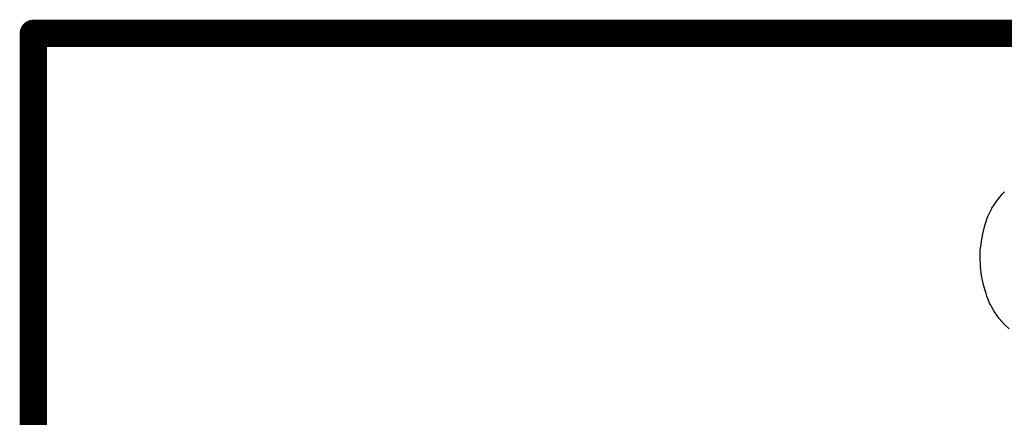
# Model space of a CAD drawing. Extents: x -1.6 to 9, y -2.8 to 5.2.
# Tile 55 of 197: x 6.335 to 7.058, y -2.282 to -1.99. Entities that reach past the tile are written whole.
import ezdxf

# ---------------------------------------------------------------- set-up
doc = ezdxf.new("R2010")
doc.units = 0
doc.layers.get('0').update_dxf_attribs({"linetype": 'CONTINUOUS'})
doc.layers.add('dfn6-15-57-c_document', color=1, linetype='CONTINUOUS')

# ---------------------------------------------------------------- blocks, each defined once
blk = doc.blocks.new('D31')
at = {"const_width": 0.005}
blk.add_lwpolyline([(-0.0025, 0, 1), (0.0025, 0, 1)], format="xyb", close=True, dxfattribs=at)
blk = doc.blocks.new('D33')
at = {"const_width": 0.01}
blk.add_lwpolyline([(-0.005, 0, 1), (0.005, 0, 1)], format="xyb", close=True, dxfattribs=at)

msp = doc.modelspace()

# ---------------------------------------------------------------- linework, layer by layer
at = {"layer": 'dfn6-15-57-c_document', "color": 1, "const_width": 0.01}
for points in [[(6.35, -2, 1), (6.34, -2)], [(6.345, -1.995, 1), (6.345, -2.005)]]:
    msp.add_lwpolyline(points, format="xyb", dxfattribs=at)
at = {"layer": 'dfn6-15-57-c_document', "color": 1}
for points, const_width in [([(6.345, -2), (8.945, -2)], 0.02), ([(6.345, -2.3), (6.345, -2)], 0.02), ([(6.345, -1.995), (6.345, -1.995)], 0.01), ([(6.345, -1.995), (6.345, -1.995)], 0.01), ([(6.35, -2), (6.35, -2)], 0.01), ([(6.35, -2), (6.35, -2)], 0.01)]:
    msp.add_lwpolyline(points, dxfattribs=dict(at, const_width=const_width))
msp.add_lwpolyline([(7.061472, -2.216828), (7.05777, -2.213496), (7.054068, -2.209239), (7.050551, -2.204426), (7.047404, -2.198873), (7.047404, -2.198688), (7.047034, -2.198133), (7.046664, -2.197207), (7.046293, -2.196097), (7.045738, -2.194616), (7.044998, -2.19295), (7.044442, -2.190914), (7.043702, -2.188693), (7.042962, -2.186287), (7.042406, -2.18351), (7.041111, -2.177772), (7.04037, -2.171479), (7.04, -2.16463), (7.04, -2.164445), (7.04, -2.163704), (7.04, -2.162594), (7.040185, -2.161298), (7.040185, -2.159447), (7.04037, -2.157411), (7.04074, -2.15519), (7.041111, -2.152598), (7.042036, -2.14723), (7.043517, -2.141122), (7.045553, -2.135014), (7.046849, -2.132052), (7.048329, -2.129091), (7.048515, -2.128905), (7.0487, -2.12835), (7.049255, -2.12761), (7.04981, -2.126499), (7.050736, -2.125204), (7.051846, -2.123723), (7.053142, -2.122057), (7.054438, -2.120206), (7.056104, -2.118355), (7.057955, -2.116319)], dxfattribs=at)

# ---------------------------------------------------------------- block references
at = {"layer": 'dfn6-15-57-c_document'}
for name, p in [('D33', (6.345, -2)), ('D33', (6.345, -2)), ('D31', (6.345, -1.995)), ('D31', (6.345, -1.995)), ('D31', (6.345, -1.995)), ('D31', (6.34, -2)), ('D31', (6.345, -2.005)), ('D31', (6.35, -2)), ('D31', (6.35, -2)), ('D31', (6.35, -2))]:
    msp.add_blockref(name, p, dxfattribs=at)

doc.saveas('drawing.dxf')
